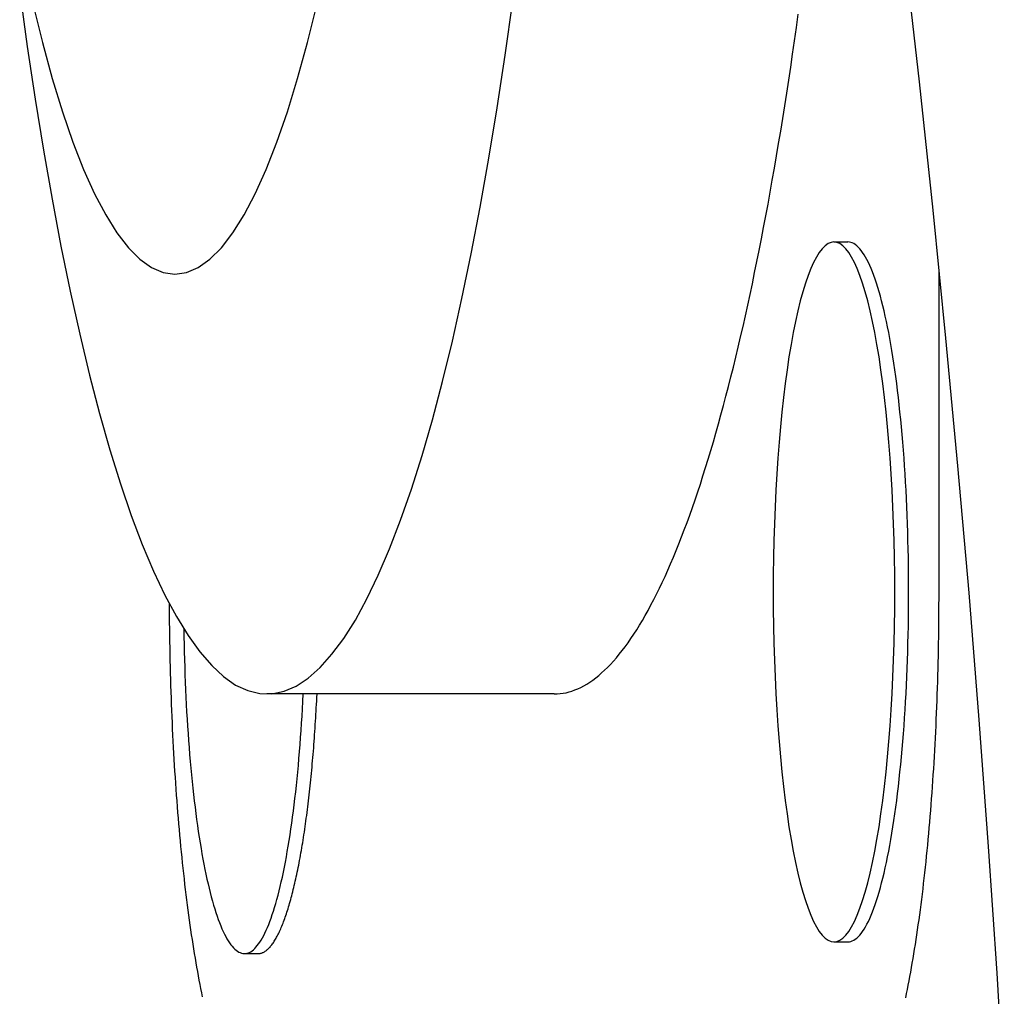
# Model space of a CAD drawing. Extents: x 987 to 2641, y 1244 to 2490.
# Tile 51 of 138: x 1969.11 to 1977.55, y 1912.45 to 1920.82. Entities that reach past the tile are written whole.
import ezdxf

# ---------------------------------------------------------------- set-up
doc = ezdxf.new("R2010")
doc.units = 0
doc.layers.add('KF_GRAVIS_8_DIM', color=1, linetype='CONTINUOUS')
doc.layers.add('KF_GRAVIS_8_LEFT', color=7, linetype='CONTINUOUS')

# ---------------------------------------------------------------- blocks, each defined once
blk = doc.blocks.new('*U13')
at = {"layer": 'KF_GRAVIS_8_LEFT'}
for p, q in [((-77.2944, -227), (-77.1756, -227)), ((-76.3942, -230), (-76.3942, -227.2472)), ((-79.6935, -230.875), (-82.1556, -230.875)), ((-77.2944, -233), (-77.1756, -233)), ((-82.3476, -233.1), (-82.2288, -233.1))]:
    blk.add_line(p, q, dxfattribs=at)
for points in [[(-79.2672, -208.614, 0), (-79.0297, -209.787, 0), (-78.8007, -210.953, 0), (-78.5802, -212.113, 0), (-78.368, -213.267, 0), (-78.1641, -214.415, 0), (-77.9684, -215.557, 0), (-77.7808, -216.695, 0), (-77.6013, -217.827, 0), (-77.4297, -218.954, 0), (-77.2661, -220.077, 0), (-77.1103, -221.195, 0), (-76.9623, -222.309, 0), (-76.822, -223.419, 0), (-76.6895, -224.525, 0), (-76.5645, -225.628, 0), (-76.4471, -226.728, 0), (-76.3373, -227.824, 0), (-76.235, -228.918, 0), (-76.1401, -230.009, 0), (-76.0527, -231.097, 0), (-75.9727, -232.183, 0), (-75.9, -233.267, 0), (-75.8347, -234.349, 0)], [(-84.274, -224.857, 0), (-84.2093, -225.324, 0), (-84.1414, -225.776, 0), (-84.0706, -226.213, 0), (-83.9969, -226.633, 0), (-83.9204, -227.037, 0), (-83.8412, -227.423, 0), (-83.7595, -227.791, 0), (-83.6753, -228.141, 0), (-83.5889, -228.471, 0), (-83.5003, -228.782, 0), (-83.4097, -229.073, 0), (-83.3172, -229.344, 0), (-83.2229, -229.593, 0), (-83.127, -229.821, 0), (-83.0296, -230.028, 0), (-82.931, -230.212, 0), (-82.8311, -230.375, 0), (-82.7302, -230.515, 0), (-82.6285, -230.632, 0), (-82.526, -230.726, 0), (-82.423, -230.798, 0), (-82.3196, -230.846, 0), (-82.216, -230.871, 0), (-82.1122, -230.873, 0), (-82.0085, -230.852, 0), (-81.9051, -230.807, 0), (-81.802, -230.74, 0), (-81.6994, -230.649, 0), (-81.5975, -230.535, 0), (-81.4965, -230.399, 0), (-81.3965, -230.241, 0), (-81.2976, -230.06, 0), (-81.2, -229.857, 0), (-81.1039, -229.632, 0), (-81.0093, -229.386, 0), (-80.9165, -229.119, 0), (-80.8256, -228.831, 0), (-80.7366, -228.524, 0), (-80.6498, -228.196, 0), (-80.5653, -227.85, 0), (-80.4832, -227.485, 0), (-80.4036, -227.102, 0), (-80.3266, -226.701, 0), (-80.2524, -226.283, 0), (-80.1811, -225.849, 0), (-80.1128, -225.4, 0), (-80.0475, -224.935, 0)], [(-82.9434, -227.275, 0), (-82.8431, -227.261, 0), (-82.743, -227.218, 0), (-82.6434, -227.148, 0), (-82.5445, -227.049, 0), (-82.4466, -226.922, 0), (-82.3499, -226.768, 0), (-82.2546, -226.587, 0), (-82.1609, -226.379, 0), (-82.0692, -226.144, 0), (-81.9795, -225.885, 0), (-81.8922, -225.6, 0), (-81.8074, -225.291, 0), (-81.7254, -224.958, 0)], [(-84.1614, -224.958, 0), (-84.0794, -225.291, 0), (-83.9946, -225.6, 0), (-83.9073, -225.885, 0), (-83.8176, -226.144, 0), (-83.7259, -226.379, 0), (-83.6323, -226.587, 0), (-83.537, -226.768, 0), (-83.4402, -226.922, 0), (-83.3423, -227.049, 0), (-83.2434, -227.148, 0), (-83.1438, -227.218, 0), (-83.0437, -227.261, 0), (-82.9434, -227.275, 0)], [(-79.6935, -230.875, 0), (-79.668, -230.874, 0), (-79.6424, -230.872, 0), (-79.6168, -230.869, 0), (-79.5912, -230.864, 0), (-79.5657, -230.857, 0), (-79.5401, -230.85, 0), (-79.5146, -230.84, 0), (-79.4891, -230.83, 0), (-79.4635, -230.818, 0), (-79.4381, -230.804, 0), (-79.4126, -230.79, 0), (-79.3872, -230.773, 0), (-79.3618, -230.756, 0), (-79.3364, -230.737, 0), (-79.3111, -230.716, 0), (-79.2858, -230.695, 0), (-79.2605, -230.671, 0), (-79.2353, -230.647, 0), (-79.2101, -230.621, 0), (-79.1849, -230.593, 0), (-79.1598, -230.565, 0), (-79.1348, -230.535, 0), (-79.1098, -230.503, 0), (-79.0849, -230.47, 0), (-79.06, -230.436, 0), (-79.0352, -230.4, 0), (-79.0104, -230.363, 0), (-78.9857, -230.325, 0), (-78.961, -230.285, 0), (-78.9365, -230.244, 0), (-78.912, -230.201, 0), (-78.8875, -230.158, 0), (-78.8632, -230.112, 0), (-78.8389, -230.066, 0), (-78.8147, -230.018, 0), (-78.7906, -229.969, 0), (-78.7666, -229.918, 0), (-78.7426, -229.867, 0), (-78.7187, -229.814, 0), (-78.695, -229.759, 0), (-78.6713, -229.703, 0), (-78.6477, -229.646, 0), (-78.6242, -229.588, 0), (-78.6008, -229.528, 0), (-78.5775, -229.467, 0), (-78.5543, -229.405, 0), (-78.5312, -229.342, 0), (-78.5082, -229.277, 0), (-78.4854, -229.211, 0), (-78.4626, -229.143, 0), (-78.44, -229.075, 0), (-78.4174, -229.005, 0), (-78.395, -228.934, 0), (-78.3727, -228.862, 0), (-78.3505, -228.788, 0), (-78.3285, -228.713, 0), (-78.3066, -228.638, 0), (-78.2848, -228.56, 0), (-78.2631, -228.482, 0), (-78.2416, -228.402, 0), (-78.2202, -228.322, 0), (-78.1989, -228.24, 0), (-78.1778, -228.157, 0), (-78.1568, -228.073, 0), (-78.1359, -227.987, 0), (-78.1152, -227.901, 0), (-78.0946, -227.813, 0), (-78.0742, -227.724, 0), (-78.0539, -227.634, 0), (-78.0338, -227.543, 0), (-78.0139, -227.451, 0), (-77.9941, -227.358, 0), (-77.9744, -227.263, 0), (-77.9549, -227.168, 0), (-77.9356, -227.072, 0), (-77.9164, -226.974, 0), (-77.8974, -226.875, 0), (-77.8785, -226.776, 0), (-77.8598, -226.675, 0), (-77.8413, -226.573, 0), (-77.823, -226.471, 0), (-77.8048, -226.367, 0), (-77.7868, -226.262, 0), (-77.769, -226.156, 0), (-77.7514, -226.05, 0), (-77.7339, -225.942, 0), (-77.7166, -225.833, 0), (-77.6995, -225.724, 0), (-77.6826, -225.613, 0), (-77.6658, -225.502, 0), (-77.6493, -225.389, 0), (-77.6329, -225.276, 0), (-77.6167, -225.162, 0), (-77.6008, -225.047, 0)], [(-77.2944, -227, 0), (-77.3199, -227.004, 0), (-77.3454, -227.014, 0), (-77.3708, -227.032, 0), (-77.396, -227.058, 0), (-77.421, -227.09, 0), (-77.4456, -227.129, 0), (-77.4699, -227.175, 0), (-77.4937, -227.228, 0), (-77.5171, -227.288, 0), (-77.54, -227.354, 0), (-77.5622, -227.427, 0), (-77.5838, -227.506, 0), (-77.6047, -227.59, 0), (-77.6249, -227.681, 0), (-77.6442, -227.777, 0), (-77.6628, -227.879, 0), (-77.6804, -227.985, 0), (-77.6971, -228.097, 0), (-77.7128, -228.213, 0), (-77.7275, -228.333, 0), (-77.7412, -228.458, 0), (-77.7538, -228.586, 0), (-77.7653, -228.717, 0), (-77.7757, -228.852, 0), (-77.7849, -228.989, 0), (-77.7929, -229.129, 0), (-77.7997, -229.271, 0), (-77.8053, -229.415, 0), (-77.8097, -229.56, 0), (-77.8128, -229.706, 0), (-77.8147, -229.853, 0), (-77.8153, -230, 0), (-77.8147, -230.147, 0), (-77.8128, -230.294, 0), (-77.8097, -230.44, 0), (-77.8053, -230.585, 0), (-77.7997, -230.729, 0), (-77.7929, -230.871, 0), (-77.7849, -231.011, 0), (-77.7757, -231.148, 0), (-77.7653, -231.283, 0), (-77.7538, -231.414, 0), (-77.7412, -231.542, 0), (-77.7275, -231.667, 0), (-77.7128, -231.787, 0), (-77.6971, -231.903, 0), (-77.6804, -232.015, 0), (-77.6628, -232.121, 0), (-77.6442, -232.223, 0), (-77.6249, -232.319, 0), (-77.6047, -232.41, 0), (-77.5838, -232.494, 0), (-77.5622, -232.573, 0), (-77.54, -232.646, 0), (-77.5171, -232.712, 0), (-77.4937, -232.772, 0), (-77.4699, -232.825, 0), (-77.4456, -232.871, 0), (-77.421, -232.91, 0), (-77.396, -232.942, 0), (-77.3708, -232.968, 0), (-77.3454, -232.986, 0), (-77.3199, -232.996, 0), (-77.2944, -233, 0), (-77.2688, -232.996, 0), (-77.2433, -232.986, 0), (-77.2179, -232.968, 0), (-77.1928, -232.942, 0), (-77.1678, -232.91, 0), (-77.1432, -232.871, 0), (-77.1189, -232.825, 0), (-77.095, -232.772, 0), (-77.0717, -232.712, 0), (-77.0488, -232.646, 0), (-77.0266, -232.573, 0), (-77.005, -232.494, 0), (-76.9841, -232.41, 0), (-76.9639, -232.319, 0), (-76.9445, -232.223, 0), (-76.926, -232.121, 0), (-76.9084, -232.015, 0), (-76.8917, -231.903, 0), (-76.876, -231.787, 0), (-76.8612, -231.667, 0), (-76.8476, -231.542, 0), (-76.835, -231.414, 0), (-76.8235, -231.283, 0), (-76.8131, -231.148, 0), (-76.8039, -231.011, 0), (-76.7959, -230.871, 0), (-76.7891, -230.729, 0), (-76.7835, -230.585, 0), (-76.7791, -230.44, 0), (-76.7759, -230.294, 0), (-76.7741, -230.147, 0), (-76.7734, -230, 0), (-76.7741, -229.853, 0), (-76.7759, -229.706, 0), (-76.7791, -229.56, 0), (-76.7835, -229.415, 0), (-76.7891, -229.271, 0), (-76.7959, -229.129, 0), (-76.8039, -228.989, 0), (-76.8131, -228.852, 0), (-76.8235, -228.717, 0), (-76.835, -228.586, 0), (-76.8476, -228.458, 0), (-76.8612, -228.333, 0), (-76.876, -228.213, 0), (-76.8917, -228.097, 0), (-76.9084, -227.985, 0), (-76.926, -227.879, 0), (-76.9445, -227.777, 0), (-76.9639, -227.681, 0), (-76.9841, -227.59, 0), (-77.005, -227.506, 0), (-77.0266, -227.427, 0), (-77.0488, -227.354, 0), (-77.0717, -227.288, 0), (-77.095, -227.228, 0), (-77.1189, -227.175, 0), (-77.1432, -227.129, 0), (-77.1678, -227.09, 0), (-77.1928, -227.058, 0), (-77.2179, -227.032, 0), (-77.2433, -227.014, 0), (-77.2688, -227.004, 0), (-77.2944, -227, 0)], [(-77.1756, -233, 0), (-77.1629, -232.999, 0), (-77.1501, -232.996, 0), (-77.1373, -232.992, 0), (-77.1246, -232.986, 0), (-77.1119, -232.977, 0), (-77.0992, -232.968, 0), (-77.0866, -232.956, 0), (-77.074, -232.942, 0), (-77.0615, -232.927, 0), (-77.0491, -232.91, 0), (-77.0367, -232.891, 0), (-77.0244, -232.871, 0), (-77.0122, -232.849, 0), (-77.0001, -232.825, 0), (-76.9882, -232.799, 0), (-76.9763, -232.772, 0), (-76.9645, -232.743, 0), (-76.9529, -232.712, 0), (-76.9414, -232.68, 0), (-76.9301, -232.646, 0), (-76.9189, -232.61, 0), (-76.9078, -232.573, 0), (-76.8969, -232.535, 0), (-76.8862, -232.494, 0), (-76.8757, -232.453, 0), (-76.8653, -232.41, 0), (-76.8551, -232.365, 0), (-76.8452, -232.319, 0), (-76.8354, -232.272, 0), (-76.8258, -232.223, 0), (-76.8164, -232.173, 0), (-76.8073, -232.121, 0), (-76.7983, -232.069, 0), (-76.7896, -232.015, 0), (-76.7812, -231.96, 0), (-76.7729, -231.903, 0), (-76.765, -231.846, 0), (-76.7572, -231.787, 0), (-76.7497, -231.727, 0), (-76.7425, -231.667, 0), (-76.7355, -231.605, 0), (-76.7288, -231.542, 0), (-76.7224, -231.479, 0), (-76.7162, -231.414, 0), (-76.7103, -231.349, 0), (-76.7047, -231.283, 0), (-76.6994, -231.216, 0), (-76.6943, -231.148, 0), (-76.6896, -231.08, 0), (-76.6851, -231.011, 0), (-76.681, -230.941, 0), (-76.6771, -230.871, 0), (-76.6736, -230.8, 0), (-76.6703, -230.729, 0), (-76.6674, -230.657, 0), (-76.6647, -230.585, 0), (-76.6624, -230.513, 0), (-76.6603, -230.44, 0), (-76.6586, -230.367, 0), (-76.6572, -230.294, 0), (-76.6561, -230.221, 0), (-76.6553, -230.147, 0), (-76.6549, -230.074, 0), (-76.6547, -230, 0), (-76.6549, -229.926, 0), (-76.6553, -229.853, 0), (-76.6561, -229.779, 0), (-76.6572, -229.706, 0), (-76.6586, -229.633, 0), (-76.6603, -229.56, 0), (-76.6624, -229.487, 0), (-76.6647, -229.415, 0), (-76.6674, -229.343, 0), (-76.6703, -229.271, 0), (-76.6736, -229.2, 0), (-76.6771, -229.129, 0), (-76.681, -229.059, 0), (-76.6851, -228.989, 0), (-76.6896, -228.92, 0), (-76.6943, -228.852, 0), (-76.6994, -228.784, 0), (-76.7047, -228.717, 0), (-76.7103, -228.651, 0), (-76.7162, -228.586, 0), (-76.7224, -228.521, 0), (-76.7288, -228.458, 0), (-76.7355, -228.395, 0), (-76.7425, -228.333, 0), (-76.7497, -228.273, 0), (-76.7572, -228.213, 0), (-76.765, -228.154, 0), (-76.7729, -228.097, 0), (-76.7812, -228.04, 0), (-76.7896, -227.985, 0), (-76.7983, -227.931, 0), (-76.8073, -227.879, 0), (-76.8164, -227.827, 0), (-76.8258, -227.777, 0), (-76.8354, -227.728, 0), (-76.8452, -227.681, 0), (-76.8551, -227.635, 0), (-76.8653, -227.59, 0), (-76.8757, -227.547, 0), (-76.8862, -227.506, 0), (-76.8969, -227.465, 0), (-76.9078, -227.427, 0), (-76.9189, -227.39, 0), (-76.9301, -227.354, 0), (-76.9414, -227.32, 0), (-76.9529, -227.288, 0), (-76.9645, -227.257, 0), (-76.9763, -227.228, 0), (-76.9882, -227.201, 0), (-77.0001, -227.175, 0), (-77.0122, -227.151, 0), (-77.0244, -227.129, 0), (-77.0367, -227.109, 0), (-77.0491, -227.09, 0), (-77.0615, -227.073, 0), (-77.074, -227.058, 0), (-77.0866, -227.044, 0), (-77.0992, -227.032, 0), (-77.1119, -227.023, 0), (-77.1246, -227.014, 0), (-77.1373, -227.008, 0), (-77.1501, -227.004, 0), (-77.1629, -227.001, 0), (-77.1756, -227, 0)], [(-77.1756, -233, 0), (-77.1629, -232.999, 0), (-77.1501, -232.996, 0), (-77.1373, -232.992, 0), (-77.1246, -232.986, 0), (-77.1119, -232.977, 0), (-77.0992, -232.968, 0), (-77.0866, -232.956, 0), (-77.074, -232.942, 0), (-77.0615, -232.927, 0), (-77.0491, -232.91, 0), (-77.0367, -232.891, 0), (-77.0244, -232.871, 0), (-77.0122, -232.849, 0), (-77.0001, -232.825, 0), (-76.9882, -232.799, 0), (-76.9763, -232.772, 0), (-76.9645, -232.743, 0), (-76.9529, -232.712, 0), (-76.9414, -232.68, 0), (-76.9301, -232.646, 0), (-76.9189, -232.61, 0), (-76.9078, -232.573, 0), (-76.8969, -232.535, 0), (-76.8862, -232.494, 0), (-76.8757, -232.453, 0), (-76.8653, -232.41, 0), (-76.8551, -232.365, 0), (-76.8452, -232.319, 0), (-76.8354, -232.272, 0), (-76.8258, -232.223, 0), (-76.8164, -232.173, 0), (-76.8073, -232.121, 0), (-76.7983, -232.069, 0), (-76.7896, -232.015, 0), (-76.7812, -231.96, 0), (-76.7729, -231.903, 0), (-76.765, -231.846, 0), (-76.7572, -231.787, 0), (-76.7497, -231.727, 0), (-76.7425, -231.667, 0), (-76.7355, -231.605, 0), (-76.7288, -231.542, 0), (-76.7224, -231.479, 0), (-76.7162, -231.414, 0), (-76.7103, -231.349, 0), (-76.7047, -231.283, 0), (-76.6994, -231.216, 0), (-76.6943, -231.148, 0), (-76.6896, -231.08, 0), (-76.6851, -231.011, 0), (-76.681, -230.941, 0), (-76.6771, -230.871, 0), (-76.6736, -230.8, 0), (-76.6703, -230.729, 0), (-76.6674, -230.657, 0), (-76.6647, -230.585, 0), (-76.6624, -230.513, 0), (-76.6603, -230.44, 0), (-76.6586, -230.367, 0), (-76.6572, -230.294, 0), (-76.6561, -230.221, 0), (-76.6553, -230.147, 0), (-76.6549, -230.074, 0), (-76.6547, -230, 0), (-76.6549, -229.926, 0), (-76.6553, -229.853, 0), (-76.6561, -229.779, 0), (-76.6572, -229.706, 0), (-76.6586, -229.633, 0), (-76.6603, -229.56, 0), (-76.6624, -229.487, 0), (-76.6647, -229.415, 0), (-76.6674, -229.343, 0), (-76.6703, -229.271, 0), (-76.6736, -229.2, 0), (-76.6771, -229.129, 0), (-76.681, -229.059, 0), (-76.6851, -228.989, 0), (-76.6896, -228.92, 0), (-76.6943, -228.852, 0), (-76.6994, -228.784, 0), (-76.7047, -228.717, 0), (-76.7103, -228.651, 0), (-76.7162, -228.586, 0), (-76.7224, -228.521, 0), (-76.7288, -228.458, 0), (-76.7355, -228.395, 0), (-76.7425, -228.333, 0), (-76.7497, -228.273, 0), (-76.7572, -228.213, 0), (-76.765, -228.154, 0), (-76.7729, -228.097, 0), (-76.7812, -228.04, 0), (-76.7896, -227.985, 0), (-76.7983, -227.931, 0), (-76.8073, -227.879, 0), (-76.8164, -227.827, 0), (-76.8258, -227.777, 0), (-76.8354, -227.728, 0), (-76.8452, -227.681, 0), (-76.8551, -227.635, 0), (-76.8653, -227.59, 0), (-76.8757, -227.547, 0), (-76.8862, -227.506, 0), (-76.8969, -227.465, 0), (-76.9078, -227.427, 0), (-76.9189, -227.39, 0), (-76.9301, -227.354, 0), (-76.9414, -227.32, 0), (-76.9529, -227.288, 0), (-76.9645, -227.257, 0), (-76.9763, -227.228, 0), (-76.9882, -227.201, 0), (-77.0001, -227.175, 0), (-77.0122, -227.151, 0), (-77.0244, -227.129, 0), (-77.0367, -227.109, 0), (-77.0491, -227.09, 0), (-77.0615, -227.073, 0), (-77.074, -227.058, 0), (-77.0866, -227.044, 0), (-77.0992, -227.032, 0), (-77.1119, -227.023, 0), (-77.1246, -227.014, 0), (-77.1373, -227.008, 0), (-77.1501, -227.004, 0), (-77.1629, -227.001, 0), (-77.1756, -227, 0)], [(-76.6799, -233.479, 0), (-76.6725, -233.443, 0), (-76.6652, -233.407, 0), (-76.658, -233.371, 0), (-76.6509, -233.334, 0), (-76.6438, -233.297, 0), (-76.6368, -233.259, 0), (-76.6299, -233.221, 0), (-76.6231, -233.182, 0), (-76.6164, -233.143, 0), (-76.6097, -233.103, 0), (-76.6031, -233.063, 0), (-76.5966, -233.022, 0), (-76.5903, -232.981, 0), (-76.5839, -232.939, 0), (-76.5777, -232.897, 0), (-76.5716, -232.855, 0), (-76.5656, -232.812, 0), (-76.5596, -232.769, 0), (-76.5538, -232.725, 0), (-76.548, -232.681, 0), (-76.5423, -232.636, 0), (-76.5368, -232.591, 0), (-76.5313, -232.546, 0), (-76.5259, -232.5, 0), (-76.5206, -232.454, 0), (-76.5155, -232.407, 0), (-76.5104, -232.361, 0), (-76.5054, -232.313, 0), (-76.5005, -232.266, 0), (-76.4957, -232.218, 0), (-76.4911, -232.17, 0), (-76.4865, -232.121, 0), (-76.482, -232.072, 0), (-76.4777, -232.023, 0), (-76.4734, -231.974, 0), (-76.4692, -231.924, 0), (-76.4652, -231.874, 0), (-76.4613, -231.824, 0), (-76.4574, -231.773, 0), (-76.4537, -231.722, 0), (-76.4501, -231.671, 0), (-76.4466, -231.62, 0), (-76.4432, -231.568, 0), (-76.4399, -231.516, 0), (-76.4367, -231.464, 0), (-76.4337, -231.412, 0), (-76.4307, -231.359, 0), (-76.4279, -231.306, 0), (-76.4251, -231.253, 0), (-76.4225, -231.2, 0), (-76.42, -231.147, 0), (-76.4176, -231.093, 0), (-76.4154, -231.04, 0), (-76.4132, -230.986, 0), (-76.4112, -230.932, 0), (-76.4092, -230.878, 0), (-76.4074, -230.824, 0), (-76.4057, -230.769, 0), (-76.4041, -230.715, 0), (-76.4027, -230.66, 0), (-76.4013, -230.606, 0), (-76.4001, -230.551, 0), (-76.399, -230.496, 0), (-76.398, -230.441, 0), (-76.3971, -230.386, 0), (-76.3963, -230.331, 0), (-76.3957, -230.276, 0), (-76.3952, -230.221, 0), (-76.3948, -230.166, 0), (-76.3945, -230.11, 0), (-76.3943, -230.055, 0), (-76.3942, -230, 0)], [(-82.9927, -230.1, 0), (-82.9924, -230.154, 0), (-82.992, -230.209, 0), (-82.9915, -230.263, 0), (-82.9909, -230.317, 0), (-82.9902, -230.372, 0), (-82.9894, -230.426, 0), (-82.9884, -230.48, 0), (-82.9873, -230.534, 0), (-82.9862, -230.588, 0), (-82.9849, -230.642, 0), (-82.9835, -230.696, 0), (-82.9819, -230.75, 0), (-82.9803, -230.803, 0), (-82.9786, -230.857, 0), (-82.9767, -230.91, 0), (-82.9748, -230.963, 0), (-82.9727, -231.016, 0), (-82.9705, -231.069, 0), (-82.9682, -231.122, 0), (-82.9658, -231.175, 0), (-82.9632, -231.227, 0), (-82.9606, -231.28, 0), (-82.9579, -231.332, 0), (-82.955, -231.384, 0), (-82.9521, -231.435, 0), (-82.949, -231.487, 0), (-82.9458, -231.538, 0), (-82.9425, -231.589, 0), (-82.9391, -231.64, 0), (-82.9356, -231.691, 0), (-82.932, -231.741, 0), (-82.9283, -231.791, 0), (-82.9245, -231.841, 0), (-82.9206, -231.89, 0), (-82.9166, -231.94, 0), (-82.9124, -231.989, 0), (-82.9082, -232.037, 0), (-82.9039, -232.086, 0), (-82.8994, -232.134, 0), (-82.8949, -232.181, 0), (-82.8903, -232.229, 0), (-82.8855, -232.276, 0), (-82.8807, -232.323, 0), (-82.8758, -232.369, 0), (-82.8708, -232.415, 0), (-82.8656, -232.461, 0), (-82.8604, -232.507, 0), (-82.8551, -232.552, 0), (-82.8497, -232.596, 0), (-82.8442, -232.641, 0), (-82.8386, -232.684, 0), (-82.8329, -232.728, 0), (-82.8271, -232.771, 0), (-82.8213, -232.814, 0), (-82.8153, -232.856, 0), (-82.8093, -232.898, 0), (-82.8031, -232.939, 0), (-82.7969, -232.98, 0), (-82.7906, -233.021, 0), (-82.7842, -233.061, 0), (-82.7777, -233.101, 0), (-82.7712, -233.14, 0), (-82.7646, -233.179, 0), (-82.7578, -233.217, 0), (-82.751, -233.255, 0), (-82.7442, -233.292, 0), (-82.7372, -233.329, 0), (-82.7302, -233.365, 0), (-82.7231, -233.401, 0), (-82.7159, -233.437, 0), (-82.7086, -233.472, 0)], [(-82.8671, -230.319, 0), (-82.8662, -230.384, 0), (-82.8649, -230.45, 0), (-82.8635, -230.515, 0), (-82.8618, -230.58, 0), (-82.8598, -230.645, 0), (-82.8576, -230.71, 0), (-82.8552, -230.774, 0), (-82.8525, -230.838, 0), (-82.8496, -230.901, 0), (-82.8464, -230.965, 0), (-82.843, -231.027, 0), (-82.8393, -231.09, 0), (-82.8354, -231.152, 0), (-82.8313, -231.213, 0), (-82.827, -231.274, 0), (-82.8224, -231.334, 0), (-82.8176, -231.394, 0), (-82.8125, -231.453, 0), (-82.8073, -231.511, 0), (-82.8018, -231.569, 0), (-82.7961, -231.626, 0), (-82.7902, -231.682, 0), (-82.784, -231.738, 0), (-82.7777, -231.792, 0), (-82.7711, -231.846, 0), (-82.7644, -231.899, 0), (-82.7574, -231.952, 0), (-82.7503, -232.003, 0), (-82.7429, -232.053, 0), (-82.7354, -232.103, 0), (-82.7277, -232.151, 0), (-82.7198, -232.199, 0), (-82.7117, -232.245, 0), (-82.7034, -232.291, 0), (-82.695, -232.335, 0), (-82.6864, -232.379, 0), (-82.6777, -232.421, 0), (-82.6687, -232.462, 0), (-82.6597, -232.502, 0), (-82.6505, -232.541, 0), (-82.6411, -232.578, 0), (-82.6316, -232.615, 0), (-82.6219, -232.65, 0), (-82.6122, -232.684, 0), (-82.6023, -232.717, 0), (-82.5922, -232.749, 0), (-82.5821, -232.779, 0), (-82.5718, -232.808, 0), (-82.5615, -232.835, 0), (-82.551, -232.862, 0), (-82.5404, -232.887, 0), (-82.5298, -232.911, 0), (-82.519, -232.933, 0), (-82.5082, -232.954, 0), (-82.4973, -232.973, 0), (-82.4863, -232.992, 0), (-82.4753, -233.008, 0), (-82.4642, -233.024, 0), (-82.453, -233.038, 0), (-82.4418, -233.051, 0), (-82.4305, -233.062, 0), (-82.4192, -233.071, 0), (-82.4079, -233.08, 0), (-82.3965, -233.087, 0), (-82.3851, -233.092, 0), (-82.3737, -233.096, 0), (-82.3623, -233.099, 0), (-82.3509, -233.1, 0), (-82.3395, -233.1, 0), (-82.328, -233.098, 0), (-82.3166, -233.095, 0), (-82.3052, -233.09, 0), (-82.2939, -233.084, 0), (-82.2825, -233.077, 0), (-82.2712, -233.068, 0), (-82.2599, -233.057, 0), (-82.2487, -233.045, 0), (-82.2375, -233.032, 0), (-82.2263, -233.018, 0), (-82.2153, -233.002, 0), (-82.2042, -232.984, 0), (-82.1933, -232.965, 0), (-82.1824, -232.945, 0), (-82.1716, -232.924, 0), (-82.1609, -232.901, 0), (-82.1503, -232.877, 0), (-82.1398, -232.851, 0), (-82.1293, -232.824, 0), (-82.119, -232.796, 0), (-82.1088, -232.766, 0), (-82.0987, -232.736, 0), (-82.0887, -232.704, 0), (-82.0789, -232.67, 0), (-82.0692, -232.636, 0), (-82.0596, -232.6, 0), (-82.0501, -232.563, 0), (-82.0408, -232.525, 0), (-82.0316, -232.485, 0), (-82.0226, -232.445, 0), (-82.0138, -232.403, 0), (-82.0051, -232.361, 0), (-81.9966, -232.317, 0), (-81.9882, -232.272, 0), (-81.98, -232.226, 0), (-81.972, -232.179, 0), (-81.9642, -232.131, 0), (-81.9565, -232.082, 0), (-81.9491, -232.032, 0), (-81.9418, -231.982, 0), (-81.9348, -231.93, 0), (-81.9279, -231.877, 0), (-81.9212, -231.824, 0), (-81.9148, -231.77, 0), (-81.9085, -231.715, 0), (-81.9025, -231.659, 0), (-81.8966, -231.602, 0), (-81.891, -231.545, 0), (-81.8856, -231.487, 0), (-81.8805, -231.428, 0), (-81.8755, -231.369, 0), (-81.8708, -231.309, 0), (-81.8663, -231.249, 0), (-81.862, -231.188, 0), (-81.858, -231.126, 0), (-81.8542, -231.064, 0), (-81.8507, -231.001, 0), (-81.8474, -230.938, 0), (-81.8443, -230.875, 0)], [(-82.2288, -233.1, 0), (-82.2235, -233.1, 0), (-82.2182, -233.099, 0), (-82.2128, -233.099, 0), (-82.2075, -233.097, 0), (-82.2022, -233.096, 0), (-82.1969, -233.094, 0), (-82.1915, -233.092, 0), (-82.1862, -233.09, 0), (-82.1809, -233.087, 0), (-82.1756, -233.084, 0), (-82.1703, -233.081, 0), (-82.165, -233.077, 0), (-82.1597, -233.074, 0), (-82.1545, -233.069, 0), (-82.1492, -233.065, 0), (-82.1439, -233.06, 0), (-82.1387, -233.055, 0), (-82.1334, -233.049, 0), (-82.1282, -233.044, 0), (-82.123, -233.037, 0), (-82.1178, -233.031, 0), (-82.1125, -233.024, 0), (-82.1074, -233.017, 0), (-82.1022, -233.01, 0), (-82.097, -233.002, 0), (-82.0919, -232.994, 0), (-82.0867, -232.986, 0), (-82.0816, -232.978, 0), (-82.0765, -232.969, 0), (-82.0714, -232.96, 0), (-82.0664, -232.95, 0), (-82.0613, -232.941, 0), (-82.0563, -232.931, 0), (-82.0512, -232.92, 0), (-82.0462, -232.91, 0), (-82.0413, -232.899, 0), (-82.0363, -232.888, 0), (-82.0314, -232.876, 0), (-82.0264, -232.864, 0), (-82.0215, -232.852, 0), (-82.0167, -232.84, 0), (-82.0118, -232.827, 0), (-82.007, -232.814, 0), (-82.0022, -232.801, 0), (-81.9974, -232.788, 0), (-81.9926, -232.774, 0), (-81.9879, -232.76, 0), (-81.9832, -232.745, 0), (-81.9785, -232.731, 0), (-81.9738, -232.716, 0), (-81.9692, -232.701, 0), (-81.9646, -232.685, 0), (-81.96, -232.67, 0), (-81.9554, -232.654, 0), (-81.9509, -232.637, 0), (-81.9464, -232.621, 0), (-81.942, -232.604, 0), (-81.9375, -232.587, 0), (-81.9331, -232.57, 0), (-81.9287, -232.552, 0), (-81.9244, -232.535, 0), (-81.9201, -232.516, 0), (-81.9158, -232.498, 0), (-81.9116, -232.48, 0), (-81.9074, -232.461, 0), (-81.9032, -232.442, 0), (-81.899, -232.422, 0), (-81.8949, -232.403, 0), (-81.8909, -232.383, 0), (-81.8868, -232.363, 0), (-81.8828, -232.343, 0), (-81.8789, -232.322, 0), (-81.8749, -232.302, 0), (-81.871, -232.281, 0), (-81.8672, -232.259, 0), (-81.8634, -232.238, 0), (-81.8596, -232.216, 0), (-81.8558, -232.194, 0), (-81.8521, -232.172, 0), (-81.8485, -232.15, 0), (-81.8449, -232.128, 0), (-81.8413, -232.105, 0), (-81.8377, -232.082, 0), (-81.8342, -232.059, 0), (-81.8308, -232.035, 0), (-81.8274, -232.012, 0), (-81.824, -231.988, 0), (-81.8207, -231.964, 0), (-81.8174, -231.94, 0), (-81.8141, -231.916, 0), (-81.8109, -231.891, 0), (-81.8077, -231.866, 0), (-81.8046, -231.842, 0), (-81.8016, -231.816, 0), (-81.7985, -231.791, 0), (-81.7956, -231.766, 0), (-81.7926, -231.74, 0), (-81.7897, -231.714, 0), (-81.7869, -231.688, 0), (-81.7841, -231.662, 0), (-81.7813, -231.636, 0), (-81.7786, -231.61, 0), (-81.776, -231.583, 0), (-81.7734, -231.556, 0), (-81.7708, -231.529, 0), (-81.7683, -231.502, 0), (-81.7658, -231.475, 0), (-81.7634, -231.448, 0), (-81.761, -231.42, 0), (-81.7587, -231.393, 0), (-81.7564, -231.365, 0), (-81.7542, -231.337, 0), (-81.752, -231.309, 0), (-81.7499, -231.281, 0), (-81.7478, -231.252, 0), (-81.7458, -231.224, 0), (-81.7438, -231.196, 0), (-81.7419, -231.167, 0), (-81.7401, -231.138, 0), (-81.7382, -231.109, 0), (-81.7365, -231.08, 0), (-81.7348, -231.051, 0), (-81.7331, -231.022, 0), (-81.7315, -230.993, 0), (-81.7299, -230.964, 0), (-81.7284, -230.934, 0), (-81.727, -230.905, 0), (-81.7255, -230.875, 0)], [(-82.2288, -233.1, 0), (-82.2235, -233.1, 0), (-82.2182, -233.099, 0), (-82.2128, -233.099, 0), (-82.2075, -233.097, 0), (-82.2022, -233.096, 0), (-82.1969, -233.094, 0), (-82.1915, -233.092, 0), (-82.1862, -233.09, 0), (-82.1809, -233.087, 0), (-82.1756, -233.084, 0), (-82.1703, -233.081, 0), (-82.165, -233.077, 0), (-82.1597, -233.074, 0), (-82.1545, -233.069, 0), (-82.1492, -233.065, 0), (-82.1439, -233.06, 0), (-82.1387, -233.055, 0), (-82.1334, -233.049, 0), (-82.1282, -233.044, 0), (-82.123, -233.037, 0), (-82.1178, -233.031, 0), (-82.1125, -233.024, 0), (-82.1074, -233.017, 0), (-82.1022, -233.01, 0), (-82.097, -233.002, 0), (-82.0919, -232.994, 0), (-82.0867, -232.986, 0), (-82.0816, -232.978, 0), (-82.0765, -232.969, 0), (-82.0714, -232.96, 0), (-82.0664, -232.95, 0), (-82.0613, -232.941, 0), (-82.0563, -232.931, 0), (-82.0512, -232.92, 0), (-82.0462, -232.91, 0), (-82.0413, -232.899, 0), (-82.0363, -232.888, 0), (-82.0314, -232.876, 0), (-82.0264, -232.864, 0), (-82.0215, -232.852, 0), (-82.0167, -232.84, 0), (-82.0118, -232.827, 0), (-82.007, -232.814, 0), (-82.0022, -232.801, 0), (-81.9974, -232.788, 0), (-81.9926, -232.774, 0), (-81.9879, -232.76, 0), (-81.9832, -232.745, 0), (-81.9785, -232.731, 0), (-81.9738, -232.716, 0), (-81.9692, -232.701, 0), (-81.9646, -232.685, 0), (-81.96, -232.67, 0), (-81.9554, -232.654, 0), (-81.9509, -232.637, 0), (-81.9464, -232.621, 0), (-81.942, -232.604, 0), (-81.9375, -232.587, 0), (-81.9331, -232.57, 0), (-81.9287, -232.552, 0), (-81.9244, -232.535, 0), (-81.9201, -232.516, 0), (-81.9158, -232.498, 0), (-81.9116, -232.48, 0), (-81.9074, -232.461, 0), (-81.9032, -232.442, 0), (-81.899, -232.422, 0), (-81.8949, -232.403, 0), (-81.8909, -232.383, 0), (-81.8868, -232.363, 0), (-81.8828, -232.343, 0), (-81.8789, -232.322, 0), (-81.8749, -232.302, 0), (-81.871, -232.281, 0), (-81.8672, -232.259, 0), (-81.8634, -232.238, 0), (-81.8596, -232.216, 0), (-81.8558, -232.194, 0), (-81.8521, -232.172, 0), (-81.8485, -232.15, 0), (-81.8449, -232.128, 0), (-81.8413, -232.105, 0), (-81.8377, -232.082, 0), (-81.8342, -232.059, 0), (-81.8308, -232.035, 0), (-81.8274, -232.012, 0), (-81.824, -231.988, 0), (-81.8207, -231.964, 0), (-81.8174, -231.94, 0), (-81.8141, -231.916, 0), (-81.8109, -231.891, 0), (-81.8077, -231.866, 0), (-81.8046, -231.842, 0), (-81.8016, -231.816, 0), (-81.7985, -231.791, 0), (-81.7956, -231.766, 0), (-81.7926, -231.74, 0), (-81.7897, -231.714, 0), (-81.7869, -231.688, 0), (-81.7841, -231.662, 0), (-81.7813, -231.636, 0), (-81.7786, -231.61, 0), (-81.776, -231.583, 0), (-81.7734, -231.556, 0), (-81.7708, -231.529, 0), (-81.7683, -231.502, 0), (-81.7658, -231.475, 0), (-81.7634, -231.448, 0), (-81.761, -231.42, 0), (-81.7587, -231.393, 0), (-81.7564, -231.365, 0), (-81.7542, -231.337, 0), (-81.752, -231.309, 0), (-81.7499, -231.281, 0), (-81.7478, -231.252, 0), (-81.7458, -231.224, 0), (-81.7438, -231.196, 0), (-81.7419, -231.167, 0), (-81.7401, -231.138, 0), (-81.7382, -231.109, 0), (-81.7365, -231.08, 0), (-81.7348, -231.051, 0), (-81.7331, -231.022, 0), (-81.7315, -230.993, 0), (-81.7299, -230.964, 0), (-81.7284, -230.934, 0), (-81.727, -230.905, 0), (-81.7255, -230.875, 0)]]:
    blk.add_polyline3d(points, dxfattribs=at)

msp = doc.modelspace()

# ---------------------------------------------------------------- block references
at = {"layer": 'KF_GRAVIS_8_DIM'}
msp.add_blockref('*U13', (2053.3832, 2145.913), dxfattribs=at)

doc.saveas('drawing.dxf')
